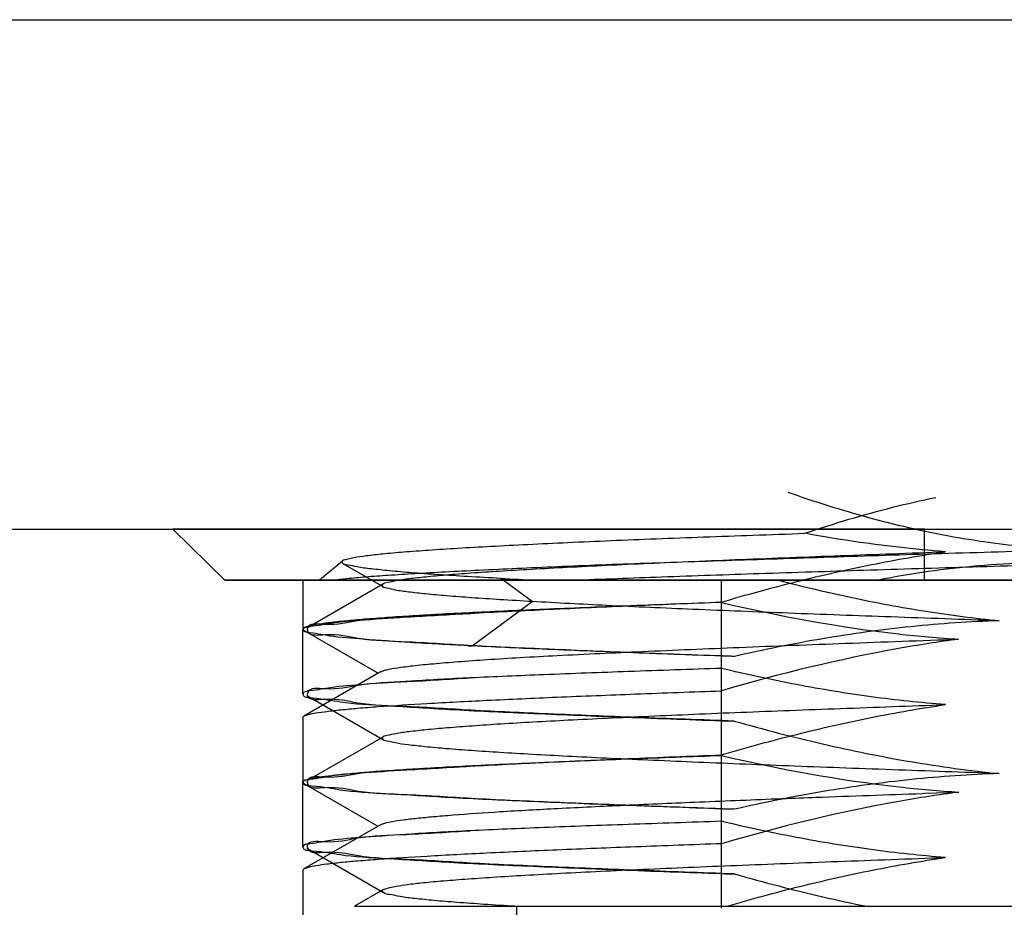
# Model space of a CAD drawing. Header units: millimetres. Extents: x 44 to 322, y 46 to 244.
# Tile 4 of 39: x 77.9 to 82.73, y 134.45 to 138.8. Entities that reach past the tile are written whole.
import ezdxf

# ---------------------------------------------------------------- set-up
doc = ezdxf.new("R2010")
doc.units = ezdxf.units.MM
doc.header["$LTSCALE"] = 23.1
doc.layers.add('00_COMPONENTS', color=7, linetype='CONTINUOUS')
doc.layers.add('1', color=7, linetype='CONTINUOUS')

msp = doc.modelspace()

# ---------------------------------------------------------------- linework, layer by layer
at = {"layer": '00_COMPONENTS'}
for p, q in [((68.1347, 138.8017), (98.4622, 138.8017)), ((70.3122, 136.3017), (97.3587, 136.3017)), ((78.6502, 136.3017), (78.9039, 136.0517)), ((82.3372, 136.0517), (82.3372, 136.3017)), ((78.9039, 136.0517), (87.2705, 136.0517)), ((79.2872, 136.0517), (79.2872, 135.8122)), ((81.341, 135.9426), (81.341, 136.0517)), ((79.293, 135.8055), (79.6483, 135.6)), ((79.669, 135.6025), (79.2929, 135.385)), ((79.6483, 135.6), (79.6564, 135.5953)), ((81.341, 135.192), (81.341, 135.509)), ((79.2872, 135.3785), (79.2872, 135.0616)), ((79.2929, 135.0551), (79.656, 134.845)), ((82.3384, 135.0061), (82.5041, 135.0121)), ((81.6355, 134.9803), (81.6394, 134.9804)), ((82.3252, 135.0056), (82.3384, 135.0061)), ((79.6686, 134.8523), (79.2929, 134.6351)), ((81.341, 134.4421), (81.341, 134.7589)), ((79.2872, 134.6284), (79.2872, 134.3115))]:
    msp.add_line(p, q, dxfattribs=at)
for points, knots in [([(81.341, 135.9426), (81.1931, 135.9373), (80.911, 135.9266), (80.5108, 135.9103), (80.1587, 135.8949), (79.8983, 135.8813), (79.7189, 135.8697), (79.6075, 135.8614), (79.5124, 135.8531), (79.4339, 135.8451), (79.3724, 135.8374), (79.3282, 135.83), (79.302, 135.8233), (79.29, 135.8175), (79.2872, 135.8137), (79.2872, 135.8122)], [0, 0, 0, 0, 0.215189, 0.410592, 0.582572, 0.727945, 0.789796, 0.844035, 0.890412, 0.928716, 0.958786, 0.980527, 0.993977, 0.99775, 1, 1, 1, 1]), ([(81.341, 135.9426), (81.6275, 135.8747), (82.015, 135.8034), (82.4062, 135.7684), (82.5042, 135.7621)], [0, 0, 0, 0, 0.749903, 1, 1, 1, 1]), ([(79.2872, 135.8122), (79.2872, 135.8116), (79.288, 135.8085), (79.2909, 135.8067), (79.293, 135.8055)], [0, 0, 0, 0, 0.18671, 1, 1, 1, 1]), ([(79.6691, 135.6024), (79.6727, 135.6046), (79.6823, 135.6083), (79.7095, 135.6156), (79.7586, 135.6238), (79.8349, 135.6334), (79.934, 135.6431), (80.0552, 135.6531), (80.1975, 135.6631), (80.36, 135.673), (80.6136, 135.6867), (80.9717, 135.7032), (81.4433, 135.7231), (81.9607, 135.7429), (82.3195, 135.7556), (82.5041, 135.7621)], [0, 0, 0, 0, 0.004422, 0.010821, 0.029743, 0.056847, 0.091988, 0.134889, 0.185211, 0.242596, 0.306676, 0.453328, 0.621048, 0.80494, 1, 1, 1, 1]), ([(82.5042, 135.7621), (82.4058, 135.7491), (82.0134, 135.6876), (81.6267, 135.5928), (81.341, 135.509)], [0, 0, 0, 0, 0.250079, 1, 1, 1, 1]), ([(79.2929, 135.385), (79.2995, 135.3888), (79.3193, 135.3944), (79.3566, 135.4018), (79.4098, 135.4091), (79.4783, 135.4167), (79.5621, 135.4244), (79.703, 135.4353), (79.914, 135.4484), (80.2063, 135.4637), (80.5472, 135.4789), (80.9308, 135.4941), (81.2002, 135.5041), (81.341, 135.509)], [0, 0, 0, 0, 0.011107, 0.029676, 0.055793, 0.089406, 0.130394, 0.178598, 0.295835, 0.439188, 0.606258, 0.794247, 1, 1, 1, 1]), ([(79.2872, 135.3785), (79.2872, 135.379), (79.288, 135.382), (79.2908, 135.3838), (79.2929, 135.385)], [0, 0, 0, 0, 0.187759, 1, 1, 1, 1]), ([(79.2872, 135.0616), (79.2872, 135.0631), (79.29, 135.0669), (79.302, 135.0728), (79.3282, 135.0796), (79.3723, 135.0872), (79.4339, 135.0951), (79.5124, 135.1031), (79.6075, 135.1111), (79.7189, 135.1192), (79.8983, 135.1306), (80.1587, 135.1445), (80.5108, 135.1604), (80.911, 135.1765), (81.1931, 135.1868), (81.341, 135.192)], [0, 0, 0, 0, 0.00225, 0.00603, 0.019503, 0.041259, 0.071338, 0.109638, 0.156008, 0.210238, 0.272083, 0.417452, 0.589426, 0.784825, 1, 1, 1, 1]), ([(81.341, 135.192), (81.6279, 135.124), (82.016, 135.0529), (82.4078, 135.0182), (82.5059, 135.0119)], [0, 0, 0, 0, 0.749901, 1, 1, 1, 1]), ([(79.2929, 135.0551), (79.292, 135.0556), (79.2896, 135.0571), (79.2872, 135.0596), (79.2872, 135.0616)], [0, 0, 0, 0, 0.336715, 1, 1, 1, 1]), ([(82.5059, 135.0119), (82.4073, 134.9989), (82.0144, 134.9377), (81.627, 134.843), (81.341, 134.7589)], [0, 0, 0, 0, 0.250082, 1, 1, 1, 1]), ([(79.6686, 134.8523), (79.6752, 134.8561), (79.695, 134.8619), (79.7319, 134.8694), (79.7841, 134.877), (79.8509, 134.8848), (79.9321, 134.8926), (80.0682, 134.904), (80.2714, 134.9179), (80.5525, 134.9333), (80.879, 134.9489), (81.2451, 134.9647), (81.5017, 134.9751), (81.6355, 134.9803)], [0, 0, 0, 0, 0.011672, 0.030852, 0.05756, 0.091686, 0.133093, 0.18163, 0.299313, 0.442848, 0.609601, 0.7964, 1, 1, 1, 1]), ([(81.6394, 134.9804), (81.6949, 134.9826), (81.9235, 134.9913), (82.1521, 134.9993), (82.3252, 135.0056)], [0, 0, 0, 0, 0.242805, 1, 1, 1, 1]), ([(81.341, 134.7589), (81.2003, 134.7538), (80.9309, 134.7439), (80.5474, 134.7288), (80.2066, 134.7136), (79.9143, 134.6984), (79.7033, 134.6852), (79.5624, 134.6743), (79.4786, 134.6667), (79.41, 134.6591), (79.3568, 134.6517), (79.3194, 134.6443), (79.2996, 134.6387), (79.2929, 134.6349)], [0, 0, 0, 0, 0.205698, 0.39366, 0.560699, 0.704044, 0.821288, 0.869503, 0.910502, 0.944132, 0.970273, 0.988867, 1, 1, 1, 1]), ([(79.2929, 134.6349), (79.2921, 134.6344), (79.2897, 134.6329), (79.2872, 134.6303), (79.2872, 134.6284)], [0, 0, 0, 0, 0.337355, 1, 1, 1, 1])]:
    msp.add_open_spline(points, degree=3, knots=knots, dxfattribs=at)
at = {"layer": '1'}
for p, q in [((82.3372, 136.3017), (78.6502, 136.3017)), ((78.9039, 136.0517), (78.6502, 136.3017)), ((78.6502, 136.3017), (78.9039, 136.0517)), ((79.4811, 136.1458), (79.3691, 136.0517)), ((79.4841, 136.1342), (79.6826, 136.0194)), ((87.2705, 136.0517), (78.9039, 136.0517)), ((79.6826, 136.0338), (79.3069, 135.8165)), ((80.4122, 135.947), (80.2578, 136.0606)), ((80.118, 135.7303), (80.4123, 135.9469)), ((81.341, 135.3625), (81.341, 135.9444)), ((79.2872, 135.4925), (79.2872, 135.8095)), ((80.098, 135.7303), (80.1178, 135.7303)), ((79.3074, 135.4865), (79.683, 135.2693)), ((79.683, 135.284), (79.3072, 135.0667)), ((81.341, 134.6125), (81.341, 135.1945)), ((79.2872, 134.7425), (79.2872, 135.0595)), ((79.3071, 134.7367), (79.6825, 134.5196)), ((79.6826, 134.5337), (79.5407, 134.4517)), ((79.5407, 134.4517), (86.8872, 134.4517)), ((80.3372, 134.1017), (80.3372, 134.4517))]:
    msp.add_line(p, q, dxfattribs=at)
msp.add_arc((84.0921, 208.7485), 72.789, 266.980454, 267.11561, dxfattribs=at)
for points, knots in [([(81.667, 136.4835), (81.7971, 136.4378), (82.0573, 136.3556), (82.4513, 136.2644), (82.7152, 136.2277), (82.8461, 136.2158)], [0, 0, 0, 0, 0.341379, 0.674754, 1, 1, 1, 1]), ([(81.7507, 136.2817), (81.8221, 136.3061), (81.9644, 136.3517), (82.1784, 136.4107), (82.3212, 136.4434), (82.3922, 136.4579)], [0, 0, 0, 0, 0.340047, 0.673467, 1, 1, 1, 1]), ([(80.2578, 136.0606), (80.2033, 136.0634), (80.1004, 136.0691), (79.955, 136.0781), (79.8278, 136.0874), (79.7187, 136.0964), (79.6298, 136.1065), (79.5593, 136.1138), (79.5157, 136.1263), (79.4833, 136.1281), (79.4771, 136.1501), (79.5086, 136.1552), (79.5427, 136.1654), (79.6058, 136.1733), (79.6859, 136.1826), (79.7884, 136.1914), (79.9109, 136.2005), (80.0536, 136.2096), (80.2156, 136.2188), (80.396, 136.2281), (80.5924, 136.2373), (80.8025, 136.2466), (81.0242, 136.2555), (81.2567, 136.2643), (81.5, 136.273), (81.6659, 136.2788), (81.7507, 136.2817)], [0, 0, 0, 0, 0.0533, 0.100789, 0.142428, 0.178139, 0.207643, 0.23041, 0.246019, 0.254477, 0.257567, 0.264384, 0.277545, 0.297319, 0.32395, 0.357468, 0.397565, 0.444146, 0.497215, 0.556319, 0.62071, 0.689532, 0.761939, 0.837726, 0.917018, 1, 1, 1, 1]), ([(82.4399, 136.1912), (82.3632, 136.197), (82.2096, 136.2117), (81.9797, 136.242), (81.827, 136.2676), (81.7507, 136.2817)], [0, 0, 0, 0, 0.332138, 0.665295, 1, 1, 1, 1]), ([(79.4325, 136.0516), (79.4562, 136.055), (79.5105, 136.061), (79.6018, 136.0694), (79.7129, 136.0773), (79.8431, 136.0853), (79.9919, 136.0935), (80.1585, 136.102), (80.3416, 136.1106), (80.5399, 136.1193), (80.7519, 136.1278), (80.9761, 136.1359), (81.2114, 136.1439), (81.4573, 136.152), (81.713, 136.1604), (81.9773, 136.169), (82.2486, 136.1777), (82.525, 136.1864), (82.8047, 136.1946), (83.0858, 136.2027), (83.367, 136.2109), (83.6466, 136.2193), (83.9232, 136.228), (84.1063, 136.2338), (84.1971, 136.2368)], [0, 0, 0, 0, 0.015051, 0.03435, 0.05772, 0.085103, 0.116417, 0.151476, 0.190023, 0.231756, 0.276343, 0.323476, 0.372886, 0.424491, 0.478227, 0.533813, 0.59088, 0.649008, 0.707777, 0.766865, 0.825959, 0.884733, 0.942869, 1, 1, 1, 1]), ([(80.4124, 135.9468), (80.3596, 135.9498), (80.2602, 135.9556), (80.1202, 135.9649), (79.9987, 135.9742), (79.8953, 135.9832), (79.8127, 135.9929), (79.7465, 136.0007), (79.7094, 136.0119), (79.6765, 136.0161), (79.6796, 136.0388), (79.7112, 136.0415), (79.7505, 136.0532), (79.815, 136.0605), (79.8959, 136.0701), (79.9968, 136.079), (80.1167, 136.0882), (80.2561, 136.0973), (80.4142, 136.1066), (80.5897, 136.116), (80.7815, 136.1255), (80.9882, 136.1351), (81.2084, 136.1445), (81.4397, 136.1539), (81.68, 136.1632), (81.9275, 136.1725), (82.1815, 136.1818), (82.3528, 136.1882), (82.4394, 136.1913)], [0, 0, 0, 0, 0.045074, 0.084977, 0.119666, 0.149129, 0.173213, 0.191529, 0.203861, 0.210335, 0.213058, 0.22002, 0.232598, 0.250661, 0.273991, 0.30266, 0.336891, 0.376669, 0.421828, 0.471984, 0.526677, 0.585647, 0.64857, 0.714683, 0.783179, 0.853702, 0.926064, 1, 1, 1, 1]), ([(80.6113, 136.0517), (80.7567, 136.0576), (81.0617, 136.0691), (81.5377, 136.0854), (82.0465, 136.1016), (82.5774, 136.1178), (83.1192, 136.1339), (83.6603, 136.1501), (84.0195, 136.161), (84.1971, 136.1665)], [0, 0, 0, 0, 0.121649, 0.255304, 0.398204, 0.547329, 0.699488, 0.851455, 1, 1, 1, 1]), ([(81.341, 135.9444), (81.4634, 135.9805), (81.7073, 136.0475), (82.0738, 136.1309), (82.3183, 136.1736), (82.4399, 136.1912)], [0, 0, 0, 0, 0.339783, 0.67295, 1, 1, 1, 1]), ([(82.8461, 136.1357), (82.7642, 136.1336), (82.6001, 136.1243), (82.3545, 136.0961), (82.1916, 136.068), (82.1104, 136.0517)], [0, 0, 0, 0, 0.331349, 0.664874, 1, 1, 1, 1]), ([(81.6213, 136.0517), (81.7409, 136.0206), (81.9803, 135.9637), (82.3414, 135.8964), (82.5831, 135.865), (82.7039, 135.8528)], [0, 0, 0, 0, 0.336726, 0.669594, 1, 1, 1, 1]), ([(80.1079, 135.8893), (80.2282, 135.896), (80.4864, 135.9088), (80.8974, 135.9273), (81.1882, 135.9386), (81.341, 135.9444)], [0, 0, 0, 0, 0.292831, 0.628318, 1, 1, 1, 1]), ([(82.7023, 135.8529), (82.5259, 135.859), (82.1816, 135.8708), (81.6812, 135.8892), (81.2163, 135.9076), (80.7973, 135.9261), (80.5343, 135.9401), (80.4122, 135.947)], [0, 0, 0, 0, 0.230986, 0.45094, 0.655394, 0.83987, 1, 1, 1, 1]), ([(79.2872, 135.8096), (79.2872, 135.822), (79.3546, 135.828), (79.436, 135.8468), (79.6133, 135.8588), (79.8371, 135.8755), (80.0115, 135.8844), (80.1079, 135.8893)], [0, 0, 0, 0, 0.045151, 0.168887, 0.37151, 0.650072, 1, 1, 1, 1]), ([(80.1182, 135.7303), (80.013, 135.7357), (79.8311, 135.7493), (79.5779, 135.7547), (79.44, 135.7942), (79.3124, 135.7732), (79.3085, 135.8458), (79.4389, 135.8262), (79.5716, 135.8649), (79.8239, 135.8707), (80.0037, 135.8838), (80.1079, 135.8891)], [0, 0, 0, 0, 0.19401, 0.342862, 0.44445, 0.49741, 0.508311, 0.559982, 0.660174, 0.807724, 1, 1, 1, 1]), ([(82.7039, 135.8528), (82.5595, 135.8483), (82.2696, 135.8285), (81.8357, 135.7688), (81.548, 135.7107), (81.4043, 135.6777)], [0, 0, 0, 0, 0.329949, 0.663113, 1, 1, 1, 1]), ([(80.098, 135.7305), (80.0029, 135.7353), (79.8307, 135.744), (79.6097, 135.7604), (79.4345, 135.7726), (79.3537, 135.7908), (79.2872, 135.7972), (79.2872, 135.8096)], [0, 0, 0, 0, 0.349466, 0.627905, 0.830639, 0.954582, 1, 1, 1, 1]), ([(81.341, 135.6796), (81.1868, 135.685), (80.8936, 135.6956), (80.4792, 135.7122), (80.2191, 135.7243), (80.098, 135.7305)], [0, 0, 0, 0, 0.372071, 0.707617, 1, 1, 1, 1]), ([(81.4039, 135.6778), (81.2448, 135.6834), (80.9418, 135.6942), (80.5132, 135.7118), (80.2436, 135.7239), (80.118, 135.7303)], [0, 0, 0, 0, 0.370986, 0.706842, 1, 1, 1, 1]), ([(81.4043, 135.6777), (81.3971, 135.6779), (81.383, 135.6791), (81.3619, 135.6782), (81.3479, 135.6793), (81.341, 135.6795)], [0, 0, 0, 0, 0.338852, 0.669445, 1, 1, 1, 1]), ([(81.341, 135.6189), (81.1889, 135.614), (80.8988, 135.6042), (80.4878, 135.5888), (80.2289, 135.5778), (80.1079, 135.5724)], [0, 0, 0, 0, 0.36992, 0.705603, 1, 1, 1, 1]), ([(82.4401, 135.4412), (82.3184, 135.4505), (82.0738, 135.4765), (81.7071, 135.5366), (81.4632, 135.5896), (81.341, 135.6189)], [0, 0, 0, 0, 0.328437, 0.661629, 1, 1, 1, 1]), ([(80.1079, 135.5724), (80.0119, 135.5675), (79.8378, 135.5586), (79.6143, 135.542), (79.4367, 135.5298), (79.3549, 135.5111), (79.2872, 135.5051), (79.2872, 135.4925)], [0, 0, 0, 0, 0.348708, 0.627073, 0.83013, 0.95448, 1, 1, 1, 1]), ([(81.4038, 135.3608), (81.2443, 135.3664), (80.9399, 135.3773), (80.51, 135.3951), (80.132, 135.4109), (79.8261, 135.4323), (79.5714, 135.4384), (79.4397, 135.4769), (79.3067, 135.458), (79.3144, 135.5294), (79.4373, 135.5094), (79.5754, 135.5481), (79.8244, 135.5536), (80.0043, 135.5671), (80.1079, 135.5724)], [0, 0, 0, 0, 0.164253, 0.313355, 0.443651, 0.551603, 0.634725, 0.691241, 0.719798, 0.725872, 0.754922, 0.810966, 0.893225, 1, 1, 1, 1]), ([(79.2872, 135.4925), (79.2872, 135.4758), (79.381, 135.4733), (79.4898, 135.4474), (79.7309, 135.4356), (80.0306, 135.4154), (80.4137, 135.3983), (80.8572, 135.3799), (81.1739, 135.3684), (81.341, 135.3625)], [0, 0, 0, 0, 0.024283, 0.091966, 0.202327, 0.352631, 0.538973, 0.75671, 1, 1, 1, 1]), ([(82.7023, 135.1029), (82.614, 135.106), (82.4386, 135.1122), (82.1778, 135.1216), (81.9219, 135.1309), (81.673, 135.1402), (81.4328, 135.1497), (81.2027, 135.1591), (80.9845, 135.1685), (80.7799, 135.1779), (80.5903, 135.1872), (80.4169, 135.1964), (80.2599, 135.2057), (80.1198, 135.2149), (79.9975, 135.2243), (79.8937, 135.2335), (79.8113, 135.2431), (79.7462, 135.2508), (79.7091, 135.2619), (79.6774, 135.2659), (79.6789, 135.2882), (79.7103, 135.2916), (79.7489, 135.3031), (79.8145, 135.3105), (79.8976, 135.3202), (80.0017, 135.3293), (80.1239, 135.3387), (80.264, 135.348), (80.4211, 135.3571), (80.5948, 135.3663), (80.7847, 135.3756), (80.9899, 135.3851), (81.2087, 135.3946), (81.4391, 135.4039), (81.679, 135.4132), (81.9268, 135.4225), (82.1811, 135.4318), (82.3528, 135.4382), (82.4394, 135.4413)], [0, 0, 0, 0, 0.045594, 0.090663, 0.134849, 0.177834, 0.219311, 0.259037, 0.296785, 0.332151, 0.364855, 0.394798, 0.42188, 0.446085, 0.467318, 0.48528, 0.499746, 0.510652, 0.517994, 0.521882, 0.523514, 0.52757, 0.53507, 0.54611, 0.560703, 0.578712, 0.599899, 0.624101, 0.651209, 0.681163, 0.713964, 0.749438, 0.787272, 0.827098, 0.868522, 0.911289, 0.9552, 1, 1, 1, 1]), ([(81.341, 135.1945), (81.4632, 135.2306), (81.707, 135.2975), (82.0735, 135.3809), (82.3182, 135.4236), (82.4401, 135.4412)], [0, 0, 0, 0, 0.339267, 0.67241, 1, 1, 1, 1]), ([(81.341, 135.3625), (81.3479, 135.3623), (81.3619, 135.3612), (81.3829, 135.3621), (81.3968, 135.361), (81.4038, 135.3608)], [0, 0, 0, 0, 0.332942, 0.665914, 1, 1, 1, 1]), ([(81.4038, 135.3608), (81.5473, 135.3198), (81.8345, 135.2451), (82.2679, 135.1574), (82.5581, 135.1176), (82.7028, 135.1029)], [0, 0, 0, 0, 0.337712, 0.670923, 1, 1, 1, 1]), ([(80.1079, 135.1394), (80.228, 135.146), (80.4859, 135.1589), (80.897, 135.1773), (81.1879, 135.1887), (81.341, 135.1945)], [0, 0, 0, 0, 0.292289, 0.62771, 1, 1, 1, 1]), ([(79.2872, 135.0596), (79.2872, 135.0723), (79.3559, 135.078), (79.4381, 135.0971), (79.6163, 135.109), (79.8393, 135.1256), (80.0126, 135.1345), (80.1079, 135.1394)], [0, 0, 0, 0, 0.046139, 0.17178, 0.375766, 0.653768, 1, 1, 1, 1]), ([(81.4038, 134.9278), (81.2441, 134.9334), (80.9399, 134.9443), (80.5106, 134.9621), (80.1343, 134.9778), (79.8285, 134.9992), (79.5764, 135.0049), (79.4393, 135.044), (79.3119, 135.0238), (79.3091, 135.0959), (79.4391, 135.0762), (79.5725, 135.115), (79.8246, 135.1207), (80.0042, 135.134), (80.1079, 135.1393)], [0, 0, 0, 0, 0.164465, 0.313199, 0.442894, 0.550396, 0.633455, 0.690205, 0.719353, 0.725422, 0.75425, 0.81058, 0.893063, 1, 1, 1, 1]), ([(82.7028, 135.1029), (82.5593, 135.0984), (82.2702, 135.0785), (81.8366, 135.0188), (81.5482, 134.9608), (81.4039, 134.9278)], [0, 0, 0, 0, 0.328231, 0.661586, 1, 1, 1, 1]), ([(81.341, 134.9295), (81.1727, 134.9354), (80.8544, 134.947), (80.4093, 134.9655), (80.0263, 134.9827), (79.7276, 135.0028), (79.488, 135.0147), (79.38, 135.0402), (79.2872, 135.043), (79.2872, 135.0596)], [0, 0, 0, 0, 0.245042, 0.463364, 0.649675, 0.799303, 0.90888, 0.975949, 1, 1, 1, 1]), ([(81.4039, 134.9278), (81.3969, 134.928), (81.3829, 134.9291), (81.3619, 134.9282), (81.3479, 134.9293), (81.341, 134.9295)], [0, 0, 0, 0, 0.335275, 0.667655, 1, 1, 1, 1]), ([(81.341, 134.8688), (81.1882, 134.8637), (80.8976, 134.8539), (80.4865, 134.8391), (80.2283, 134.828), (80.1079, 134.8224)], [0, 0, 0, 0, 0.371545, 0.707046, 1, 1, 1, 1]), ([(82.4403, 134.6911), (82.3185, 134.7005), (82.0739, 134.7267), (81.7071, 134.7869), (81.4632, 134.8396), (81.341, 134.8688)], [0, 0, 0, 0, 0.328645, 0.66178, 1, 1, 1, 1]), ([(80.1079, 134.8224), (80.0118, 134.8175), (79.8377, 134.8085), (79.6141, 134.7919), (79.4366, 134.7798), (79.3549, 134.7611), (79.2872, 134.755), (79.2872, 134.7425)], [0, 0, 0, 0, 0.348886, 0.627278, 0.830267, 0.954524, 1, 1, 1, 1]), ([(81.4038, 134.6108), (81.242, 134.6165), (80.9354, 134.6275), (80.5042, 134.6454), (80.1294, 134.6611), (79.8254, 134.6823), (79.5773, 134.6881), (79.4376, 134.7269), (79.3156, 134.7064), (79.3053, 134.778), (79.4397, 134.7594), (79.5697, 134.7977), (79.824, 134.8037), (80.0037, 134.8171), (80.1079, 134.8224)], [0, 0, 0, 0, 0.166573, 0.315732, 0.44464, 0.55124, 0.63345, 0.689575, 0.718995, 0.725106, 0.753678, 0.809906, 0.892634, 1, 1, 1, 1]), ([(79.2872, 134.7425), (79.2872, 134.7259), (79.3807, 134.7233), (79.4891, 134.6975), (79.7295, 134.6857), (80.0284, 134.6656), (80.4112, 134.6484), (80.8554, 134.6299), (81.1732, 134.6184), (81.341, 134.6125)], [0, 0, 0, 0, 0.024228, 0.091679, 0.201635, 0.35149, 0.537585, 0.755588, 1, 1, 1, 1]), ([(80.3281, 134.4518), (80.2774, 134.4548), (80.1824, 134.4607), (80.0498, 134.4702), (79.9367, 134.4792), (79.8436, 134.4892), (79.7708, 134.497), (79.7197, 134.5095), (79.6885, 134.5119), (79.6717, 134.5318), (79.7033, 134.5416), (79.735, 134.5495), (79.7964, 134.5588), (79.8733, 134.5678), (79.9715, 134.5769), (80.0889, 134.586), (80.2263, 134.5954), (80.3834, 134.605), (80.5592, 134.6147), (80.7523, 134.6242), (80.9609, 134.6338), (81.1833, 134.6433), (81.4176, 134.653), (81.662, 134.6627), (81.9148, 134.6723), (82.1749, 134.6816), (82.3506, 134.6881), (82.4394, 134.6912)], [0, 0, 0, 0, 0.044443, 0.083194, 0.116247, 0.143575, 0.165021, 0.180274, 0.189215, 0.19259, 0.198013, 0.209358, 0.226615, 0.249573, 0.278142, 0.312438, 0.35258, 0.398532, 0.450013, 0.506505, 0.567508, 0.632568, 0.701115, 0.772506, 0.846324, 0.922272, 1, 1, 1, 1]), ([(81.3652, 134.4517), (81.4841, 134.4865), (81.7218, 134.5513), (82.0803, 134.6321), (82.3204, 134.6737), (82.4403, 134.6911)], [0, 0, 0, 0, 0.337151, 0.670285, 1, 1, 1, 1]), ([(81.341, 134.6125), (81.3479, 134.6123), (81.3619, 134.6113), (81.3833, 134.6121), (81.3976, 134.6109), (81.405, 134.6107)], [0, 0, 0, 0, 0.326784, 0.65355, 1, 1, 1, 1]), ([(81.405, 134.6107), (81.477, 134.5902), (81.6209, 134.5508), (81.8371, 134.4976), (81.9814, 134.4662), (82.0534, 134.4517)], [0, 0, 0, 0, 0.336373, 0.6702, 1, 1, 1, 1])]:
    msp.add_open_spline(points, degree=3, knots=knots, dxfattribs=at)

doc.saveas('drawing.dxf')
